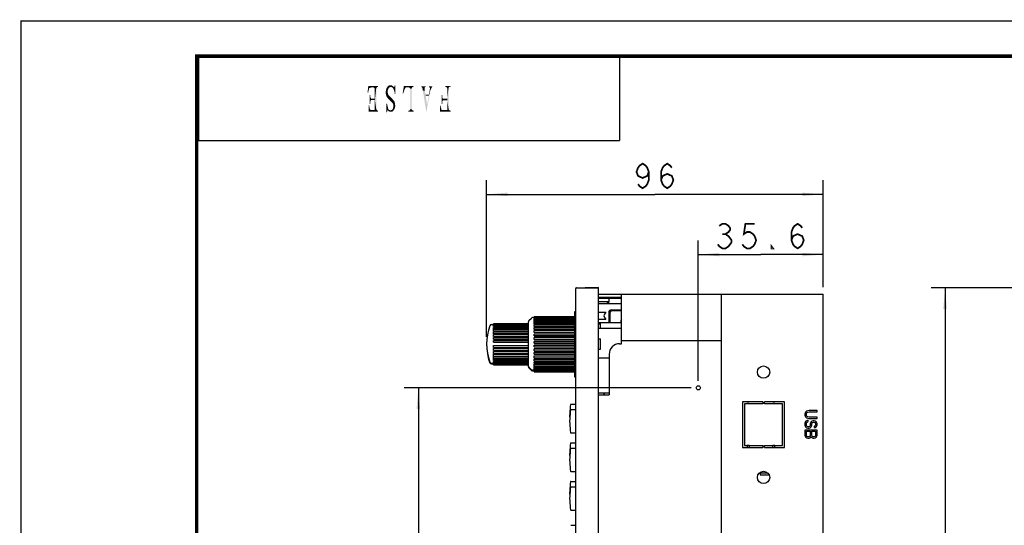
# Model space of a CAD drawing. Header units: millimetres. Extents: x 0 to 840, y 0 to 594.
# Tile 9 of 33: x 0 to 280, y 450 to 594. Entities that reach past the tile are written whole.
import ezdxf

# ---------------------------------------------------------------- set-up
doc = ezdxf.new("R2010")
doc.units = ezdxf.units.MM
doc.header["$LTSCALE"] = 46.2
doc.layers.get('0').update_dxf_attribs({"linetype": 'CONTINUOUS'})
for name, color, linetype in [('123GDU1040旋钮DXF_CONTINUOUS_LINE', 7, 'CONTINUOUS'), ('123GDU1040面板DXF_CONTINUOUS_LINE', 7, 'CONTINUOUS'), ('123GDU1040面板总_DXF_DIMENSION', 7, 'CONTINUOUS'), ('123按键修_DXF_CONTINUOUS_LINE', 7, 'CONTINUOUS'), ('EC11EBB24C03DXF_CONTINUOUS_LINE', 7, 'CONTINUOUS'), ('GDU1040-01-01_DXF_DIMENSION', 7, 'CONTINUOUS'), ('GDU1040-01-0DXF_CONTINUOUS_LINE', 7, 'CONTINUOUS'), ('GDU1040-22_DXF_FORMAT', 7, 'CONTINUOUS')]:
    doc.layers.add(name, color=color, linetype=linetype)
doc.dimstyles.new('DIMSTYLE_1', dxfattribs={"dimtxt": 7, "dimasz": 6, "dimexe": 2, "dimexo": 1, "dimgap": 0.875, "dimtad": 1, "dimdsep": 46, "dimtxsty": 'Standard', "dimblk": '_FILLED', "dimblk1": '_FILLED', "dimblk2": '_FILLED', "dimcen": 0.09, "dimadec": 0, "dimazin": 0, "dimtp": 0.2, "dimtm": 0.2, "dimtfac": 1, "dimtofl": 0, "dimtmove": 0, "dimatfit": 3, "dimldrblk": '_FILLED', "dimfxl": 1, "dimtolj": 1, "dimarcsym": 0})
doc.dimstyles.new('DIMSTYLE_2', dxfattribs={"dimtxt": 7, "dimasz": 6, "dimexe": 2, "dimexo": 1, "dimgap": 0.875, "dimtad": 1, "dimdec": 0, "dimdsep": 46, "dimtxsty": 'Standard', "dimblk": '_FILLED', "dimblk1": '_FILLED', "dimblk2": '_FILLED', "dimcen": 0.09, "dimadec": 0, "dimazin": 0, "dimtp": 0.15, "dimtm": 0.15, "dimtfac": 1, "dimtdec": 0, "dimtofl": 0, "dimtmove": 0, "dimatfit": 3, "dimldrblk": '_FILLED', "dimfxl": 1, "dimtolj": 1, "dimarcsym": 0})
doc.dimstyles.new('DIMSTYLE_3', dxfattribs={"dimtxt": 7, "dimasz": 6, "dimexe": 2, "dimexo": 1, "dimgap": 0.875, "dimtad": 1, "dimdsep": 46, "dimtxsty": 'Standard', "dimblk": '_FILLED', "dimblk1": '_FILLED', "dimblk2": '_FILLED', "dimcen": 0.09, "dimadec": 0, "dimazin": 0, "dimtp": 0.15, "dimtm": 0.15, "dimtfac": 1, "dimtofl": 0, "dimtmove": 0, "dimatfit": 3, "dimldrblk": '_FILLED', "dimfxl": 1, "dimtolj": 1, "dimarcsym": 0})

# ---------------------------------------------------------------- blocks, each defined once
blk = doc.blocks.new('_FILLED')
at = {"color": 0, "linetype": 'ByBlock'}
blk.add_solid([(0, 0), (-1, 0.083), (-1, -0.083)], dxfattribs=at)
blk = doc.blocks.new('*D2')
at = {"layer": 'GDU1040-01-01_DXF_DIMENSION', "color": 1, "linetype": 'Continuous', "transparency": 16777216}
for p, q in [((132.62, 504.06), (132.62, 548.66)), ((228.52, 518.21), (228.52, 548.66)), ((132.62, 544.66), (180.57, 544.66)), ((228.52, 544.66), (180.57, 544.66))]:
    blk.add_line(p, q, dxfattribs=at)
at = {"layer": 'GDU1040-01-01_DXF_DIMENSION', "color": 1, "linetype": 'Continuous', "transparency": 16777216, "xscale": 6, "yscale": 6, "zscale": 6, "rotation": 180}
blk.add_blockref('_FILLED', (132.62, 544.66), dxfattribs=at)
at = {"layer": 'GDU1040-01-01_DXF_DIMENSION', "color": 1, "linetype": 'Continuous', "transparency": 16777216, "xscale": 6, "yscale": 6, "zscale": 6}
blk.add_blockref('_FILLED', (228.52, 544.66), dxfattribs=at)
blk = doc.blocks.new('*D3')
at = {"layer": 'GDU1040-01-01_DXF_DIMENSION', "color": 1, "linetype": 'Continuous', "transparency": 16777216}
for p, q in [((192.92, 491.56), (192.92, 531.52)), ((228.52, 518.21), (228.52, 531.52)), ((192.92, 527.52), (210.72, 527.52)), ((228.52, 527.52), (210.72, 527.52))]:
    blk.add_line(p, q, dxfattribs=at)
at = {"layer": 'GDU1040-01-01_DXF_DIMENSION', "color": 1, "linetype": 'Continuous', "transparency": 16777216, "xscale": 6, "yscale": 6, "zscale": 6, "rotation": 180}
blk.add_blockref('_FILLED', (192.92, 527.52), dxfattribs=at)
at = {"layer": 'GDU1040-01-01_DXF_DIMENSION', "color": 1, "linetype": 'Continuous', "transparency": 16777216, "xscale": 6, "yscale": 6, "zscale": 6}
blk.add_blockref('_FILLED', (228.52, 527.52), dxfattribs=at)
blk = doc.blocks.new('*D6')
at = {"layer": '123GDU1040面板总_DXF_DIMENSION', "color": 1, "linetype": 'Continuous', "transparency": 16777216}
for p, q in [((311.75, 518.06), (259.23, 518.06)), ((263.23, 518.06), (263.23, 422.06)), ((263.23, 326.06), (263.23, 422.06)), ((311.75, 326.06), (259.23, 326.06))]:
    blk.add_line(p, q, dxfattribs=at)
at = {"layer": '123GDU1040面板总_DXF_DIMENSION', "color": 1, "linetype": 'Continuous', "transparency": 16777216, "xscale": 6, "yscale": 6, "zscale": 6}
for p, rotation in [((263.23, 518.06), 90), ((263.23, 326.06), 270)]:
    blk.add_blockref('_FILLED', p, dxfattribs=dict(at, rotation=rotation))
blk = doc.blocks.new('*D7')
at = {"layer": 'GDU1040-01-01_DXF_DIMENSION', "color": 1, "linetype": 'Continuous', "transparency": 16777216}
for p, q in [((190.92, 489.56), (109.17, 489.56)), ((113.17, 489.56), (113.17, 422.56)), ((113.17, 355.56), (113.17, 422.56)), ((190.92, 355.56), (109.17, 355.56))]:
    blk.add_line(p, q, dxfattribs=at)
at = {"layer": 'GDU1040-01-01_DXF_DIMENSION', "color": 1, "linetype": 'Continuous', "transparency": 16777216, "xscale": 6, "yscale": 6, "zscale": 6}
for p, rotation in [((113.17, 489.56), 90), ((113.17, 355.56), 270)]:
    blk.add_blockref('_FILLED', p, dxfattribs=dict(at, rotation=rotation))
blk = doc.blocks.new('*T30')
at = {"color": 1, "linetype": 'Continuous'}
for p, q in [((0, 0), (120, 0)), ((0, 0), (0, -24)), ((120, 0), (120, -24)), ((0, -24), (120, -24))]:
    blk.add_line(p, q, dxfattribs=at)

msp = doc.modelspace()

# ---------------------------------------------------------------- linework, layer by layer
at = {"color": 1, "linetype": 'Continuous'}
for points in [[(99.163, 574.815), (98.689, 573.689), (98.926, 575.526)], [(98.926, 575.526), (101.711, 575.526), (99.519, 575.052)], [(98.926, 575.526), (99.519, 575.052), (99.4, 574.993)], [(98.926, 575.526), (99.4, 574.993), (99.282, 574.933)], [(98.926, 575.526), (99.282, 574.933), (99.163, 574.815)], [(101.711, 575.526), (99.874, 575.111), (99.519, 575.052)], [(99.519, 575.052), (99.874, 575.111), (99.697, 575.052)], [(101.711, 575.526), (101.593, 575.289), (99.874, 575.111)], [(101.593, 575.289), (101.415, 575.17), (99.874, 575.111)], [(100.111, 575.111), (99.874, 575.111), (101.415, 575.17)], [(100.349, 575.111), (100.111, 575.111), (101.415, 575.17)], [(100.467, 575.111), (100.349, 575.111), (101.415, 575.17)], [(100.467, 575.111), (101.415, 575.17), (101.297, 575.052)], [(101.297, 575.052), (100.586, 574.993), (100.467, 575.111)], [(100.704, 574.874), (100.586, 574.993), (101.297, 575.052)], [(100.704, 574.874), (101.297, 575.052), (101.178, 574.874)], [(101.593, 575.289), (101.711, 575.526), (101.711, 575.289)], [(104.971, 575.111), (104.793, 574.993), (104.082, 574.815)], [(104.971, 575.111), (104.082, 574.815), (104.26, 575.111)], [(106.037, 575.407), (105.386, 575.23), (104.26, 575.111)], [(106.037, 575.407), (104.26, 575.111), (104.437, 575.407)], [(105.386, 575.23), (105.149, 575.17), (104.26, 575.111)], [(104.26, 575.111), (105.149, 575.17), (104.971, 575.111)], [(105.8, 575.526), (104.437, 575.407), (104.615, 575.585)], [(104.437, 575.407), (105.8, 575.526), (106.037, 575.407)], [(105.504, 575.704), (105.682, 575.644), (104.615, 575.585)], [(105.267, 575.704), (105.504, 575.704), (104.615, 575.585)], [(105.089, 575.704), (105.267, 575.704), (104.615, 575.585)], [(105.089, 575.704), (104.615, 575.585), (104.852, 575.704)], [(104.615, 575.585), (105.682, 575.644), (105.8, 575.526)], [(105.386, 575.23), (106.037, 575.407), (106.215, 575.23)], [(106.215, 575.23), (105.623, 575.17), (105.386, 575.23)], [(106.215, 575.23), (106.274, 575.23), (105.623, 575.17)], [(105.8, 575.052), (105.623, 575.17), (106.274, 575.23)], [(105.978, 574.874), (105.8, 575.052), (106.274, 575.23)], [(105.978, 574.874), (106.274, 575.23), (106.334, 575.289)], [(106.097, 574.637), (105.978, 574.874), (106.334, 575.289)], [(106.097, 574.637), (106.334, 575.289), (106.571, 575.704)], [(106.215, 574.341), (106.097, 574.637), (106.571, 575.704)], [(106.334, 574.044), (106.215, 574.341), (106.571, 575.704)], [(106.334, 575.289), (106.393, 575.467), (106.571, 575.704)], [(106.393, 573.689), (106.334, 574.044), (106.571, 575.704)], [(106.393, 573.274), (106.393, 573.689), (106.571, 575.704)], [(106.393, 573.274), (106.571, 575.704), (106.571, 573.274)], [(106.571, 575.704), (106.393, 575.467), (106.393, 575.704)], [(109.474, 574.993), (108.704, 573.452), (109.06, 575.526)], [(109.06, 575.526), (111.845, 575.526), (109.652, 575.111)], [(109.06, 575.526), (109.652, 575.111), (109.474, 574.993)], [(109.652, 575.111), (109.593, 575.052), (109.474, 574.993)], [(111.845, 575.526), (111.667, 575.289), (109.652, 575.111)], [(111.667, 575.289), (111.489, 575.17), (109.652, 575.111)], [(110.245, 575.111), (109.652, 575.111), (111.489, 575.17)], [(110.482, 575.111), (110.245, 575.111), (111.489, 575.17)], [(110.482, 575.111), (111.489, 575.17), (111.371, 575.052)], [(111.371, 575.052), (110.66, 574.993), (110.482, 575.111)], [(110.837, 574.874), (110.66, 574.993), (111.371, 575.052)], [(110.837, 574.874), (111.371, 575.052), (111.311, 574.874)], [(111.667, 575.289), (111.845, 575.526), (111.845, 575.289)], [(113.978, 575.23), (115.223, 575.467), (115.223, 575.23)], [(115.223, 575.467), (113.978, 575.23), (113.978, 575.467)], [(115.223, 575.23), (114.156, 575.17), (113.978, 575.23)], [(114.156, 575.17), (115.223, 575.23), (115.045, 575.17)], [(115.045, 575.17), (114.274, 575.052), (114.156, 575.17)], [(115.045, 575.17), (114.986, 575.111), (114.274, 575.052)], [(114.274, 574.993), (114.274, 575.052), (114.986, 575.111)], [(114.274, 574.993), (114.986, 575.111), (114.986, 574.993)], [(116.171, 575.23), (117.119, 575.467), (117.119, 575.23)], [(117.119, 575.467), (116.171, 575.23), (116.171, 575.467)], [(117.119, 575.23), (116.349, 575.111), (116.171, 575.23)], [(116.349, 575.111), (117.119, 575.23), (117, 575.111)], [(117, 575.111), (116.467, 574.993), (116.349, 575.111)], [(116.467, 574.993), (117, 575.111), (116.882, 574.933)], [(122.156, 575.289), (120.852, 575.289), (122.334, 575.526)], [(122.334, 575.526), (120.852, 575.289), (120.852, 575.526)], [(122.156, 575.289), (121.03, 575.23), (120.852, 575.289)], [(121.03, 575.23), (122.156, 575.289), (122.037, 575.23)], [(122.037, 575.23), (121.208, 575.17), (121.03, 575.23)], [(121.208, 575.17), (122.037, 575.23), (121.919, 575.17)], [(121.919, 575.17), (121.326, 575.052), (121.208, 575.17)], [(121.326, 575.052), (121.919, 575.17), (121.8, 575.052)], [(121.8, 575.052), (121.386, 574.874), (121.326, 575.052)], [(121.386, 571.911), (121.386, 574.874), (121.8, 575.052)], [(121.386, 571.437), (121.386, 571.911), (121.8, 575.052)], [(121.386, 571.437), (121.8, 575.052), (121.8, 569.007)], [(122.156, 575.289), (122.334, 575.526), (122.334, 575.289)], [(99.163, 574.815), (99.104, 574.578), (98.689, 573.689)], [(99.104, 574.578), (99.045, 574.341), (98.689, 573.689)], [(99.045, 574.341), (98.926, 573.985), (98.689, 573.689)], [(98.689, 573.689), (98.926, 573.985), (98.867, 573.57)], [(99.282, 574.933), (99.223, 574.874), (99.163, 574.815)], [(99.46, 572.978), (99.46, 572.622), (99.282, 570.37)], [(99.46, 572.978), (99.282, 570.37), (99.282, 572.978)], [(99.46, 572.622), (99.519, 572.326), (99.282, 570.37)], [(99.519, 572.326), (99.637, 572.089), (99.282, 570.37)], [(101.178, 574.874), (100.763, 574.696), (100.704, 574.874)], [(100.763, 571.911), (100.763, 574.696), (101.178, 574.874)], [(100.763, 571.496), (100.763, 571.911), (101.178, 574.874)], [(100.763, 571.496), (101.178, 574.874), (101.178, 569.007)], [(104.497, 574.341), (103.904, 574.104), (103.963, 574.459)], [(103.904, 574.104), (104.497, 574.341), (104.437, 574.104)], [(104.437, 574.104), (104.437, 573.748), (103.904, 573.689)], [(104.437, 574.104), (103.904, 573.689), (103.904, 574.104)], [(103.904, 573.689), (104.437, 573.748), (104.497, 573.452)], [(104.497, 573.452), (103.904, 573.274), (103.904, 573.689)], [(103.904, 573.274), (104.497, 573.452), (104.556, 573.156)], [(104.556, 573.156), (103.963, 572.919), (103.904, 573.274)], [(104.674, 574.815), (104.556, 574.578), (103.963, 574.459)], [(104.674, 574.815), (103.963, 574.459), (104.082, 574.815)], [(103.963, 574.459), (104.556, 574.578), (104.497, 574.341)], [(103.963, 572.919), (104.556, 573.156), (104.674, 572.919)], [(104.674, 572.919), (104.082, 572.622), (103.963, 572.919)], [(104.082, 574.815), (104.793, 574.993), (104.674, 574.815)], [(104.674, 572.919), (104.911, 572.681), (104.082, 572.622)], [(104.2, 572.385), (104.082, 572.622), (104.911, 572.681)], [(104.2, 572.385), (104.911, 572.681), (105.326, 572.267)], [(105.326, 572.267), (104.497, 571.97), (104.2, 572.385)], [(104.497, 571.97), (105.326, 572.267), (105.682, 571.911)], [(109.474, 574.993), (109.178, 574.4), (108.704, 573.452)], [(109.178, 574.4), (109.119, 574.163), (108.704, 573.452)], [(109.119, 574.163), (109, 573.807), (108.704, 573.452)], [(108.704, 573.452), (109, 573.807), (108.882, 573.452)], [(109.474, 574.993), (109.297, 574.637), (109.178, 574.4)], [(109.474, 574.993), (109.415, 574.815), (109.297, 574.637)], [(111.311, 574.874), (110.897, 574.637), (110.837, 574.874)], [(110.897, 568.948), (110.897, 574.637), (111.311, 574.874)], [(110.897, 568.948), (111.311, 574.874), (111.311, 568.889)], [(114.986, 574.993), (114.334, 574.815), (114.274, 574.993)], [(114.334, 574.815), (114.986, 574.993), (114.986, 574.815)], [(114.986, 574.815), (114.393, 574.578), (114.334, 574.815)], [(114.393, 574.578), (114.986, 574.815), (114.986, 574.519)], [(114.986, 574.519), (114.452, 574.222), (114.393, 574.578)], [(114.452, 574.222), (114.986, 574.519), (115.045, 574.163)], [(115.045, 574.163), (115.46, 568), (114.452, 574.222)], [(115.045, 574.163), (115.104, 573.926), (115.104, 573.689)], [(115.045, 574.163), (115.104, 573.689), (115.46, 568)], [(115.104, 573.689), (115.163, 573.393), (115.46, 568)], [(115.163, 573.393), (115.223, 573.096), (115.46, 568)], [(115.223, 573.096), (116.171, 573.096), (115.282, 572.741)], [(115.223, 573.096), (115.282, 572.741), (115.46, 568)], [(116.171, 572.741), (115.282, 572.741), (116.171, 573.096)], [(115.282, 572.741), (115.637, 570.074), (115.46, 568)], [(115.637, 570.074), (116.586, 574.222), (115.46, 568)], [(115.637, 570.074), (116.171, 572.741), (116.586, 574.222)], [(116.586, 574.222), (116.171, 573.096), (116.467, 574.637)], [(116.171, 572.741), (116.171, 573.096), (116.586, 574.222)], [(116.882, 574.933), (116.467, 574.815), (116.467, 574.993)], [(116.467, 574.637), (116.467, 574.815), (116.882, 574.933)], [(116.467, 574.637), (116.882, 574.933), (116.763, 574.637)], [(116.467, 574.637), (116.763, 574.637), (116.586, 574.222)], [(119.963, 572.978), (119.963, 572.563), (119.786, 570.43)], [(119.963, 572.978), (119.786, 570.43), (119.786, 572.978)], [(119.963, 572.563), (120.023, 572.267), (119.786, 570.43)], [(120.023, 572.267), (120.082, 572.03), (119.786, 570.43)], [(99.163, 570.015), (99.045, 568.237), (98.986, 570.015)], [(99.163, 570.015), (99.223, 569.778), (99.045, 568.237)], [(99.223, 569.778), (99.223, 569.541), (99.045, 568.237)], [(99.223, 569.541), (99.282, 569.304), (99.045, 568.237)], [(99.637, 572.089), (99.697, 571.911), (99.282, 570.37)], [(99.697, 571.911), (99.578, 571.319), (99.282, 570.37)], [(99.578, 571.319), (99.519, 571.081), (99.282, 570.37)], [(99.519, 571.081), (99.46, 570.785), (99.282, 570.37)], [(99.282, 570.37), (99.46, 570.785), (99.46, 570.37)], [(99.697, 571.911), (99.697, 571.496), (99.578, 571.319)], [(100.586, 571.911), (100.763, 571.911), (99.697, 571.496)], [(100.349, 571.911), (100.586, 571.911), (99.697, 571.496)], [(100.052, 571.911), (100.349, 571.911), (99.697, 571.496)], [(99.697, 571.911), (100.052, 571.911), (99.697, 571.496)], [(99.874, 571.496), (99.697, 571.496), (100.763, 571.911)], [(100.171, 571.496), (99.874, 571.496), (100.763, 571.911)], [(100.408, 571.496), (100.171, 571.496), (100.763, 571.911)], [(100.763, 571.496), (100.408, 571.496), (100.763, 571.911)], [(101.178, 569.007), (100.763, 568.652), (100.763, 571.496)], [(104.26, 570.489), (104.319, 570.193), (104.082, 568.059)], [(104.26, 570.489), (104.082, 568.059), (104.082, 570.489)], [(104.319, 570.193), (104.378, 569.956), (104.082, 568.059)], [(104.378, 569.956), (104.437, 569.719), (104.082, 568.059)], [(104.437, 569.719), (104.497, 569.481), (104.082, 568.059)], [(104.497, 569.481), (104.497, 569.304), (104.082, 568.059)], [(105.682, 571.911), (104.793, 571.674), (104.497, 571.97)], [(104.911, 571.556), (104.793, 571.674), (105.682, 571.911)], [(105.089, 571.378), (104.911, 571.556), (105.682, 571.911)], [(105.089, 571.378), (105.682, 571.911), (106.274, 571.259)], [(106.274, 571.259), (105.326, 571.2), (105.089, 571.378)], [(105.326, 571.2), (106.274, 571.259), (106.393, 571.022)], [(106.393, 571.022), (105.563, 570.963), (105.326, 571.2)], [(105.563, 570.963), (106.393, 571.022), (106.452, 570.785)], [(106.452, 570.785), (105.8, 570.726), (105.563, 570.963)], [(105.919, 570.43), (105.8, 570.726), (106.452, 570.785)], [(105.919, 570.43), (106.452, 570.785), (106.511, 570.43)], [(106.511, 570.43), (106.037, 570.193), (105.919, 570.43)], [(105.978, 569.363), (106.037, 569.6), (106.571, 569.659)], [(105.978, 569.363), (106.571, 569.659), (106.511, 569.304)], [(106.037, 570.193), (106.511, 570.43), (106.571, 570.074)], [(106.571, 570.074), (106.037, 569.896), (106.037, 570.193)], [(106.037, 569.896), (106.571, 570.074), (106.571, 569.659)], [(106.571, 569.659), (106.037, 569.6), (106.037, 569.896)], [(119.489, 569.956), (119.549, 569.541), (119.311, 568.237)], [(119.489, 569.956), (119.311, 568.237), (119.311, 569.956)], [(119.549, 569.541), (119.667, 569.185), (119.311, 568.237)], [(120.082, 572.03), (120.141, 571.911), (119.786, 570.43)], [(120.141, 571.911), (120.023, 571.141), (119.786, 570.43)], [(120.023, 571.141), (119.963, 570.785), (119.786, 570.43)], [(119.786, 570.43), (119.963, 570.785), (119.963, 570.43)], [(120.141, 571.911), (120.082, 571.319), (120.023, 571.141)], [(120.141, 571.911), (120.2, 571.437), (120.082, 571.319)], [(120.141, 571.911), (121.386, 571.911), (120.2, 571.437)], [(121.386, 571.437), (120.2, 571.437), (121.386, 571.911)], [(121.8, 569.007), (121.386, 568.652), (121.386, 571.437)], [(99.282, 569.304), (99.341, 569.126), (99.045, 568.237)], [(99.341, 569.126), (99.4, 568.948), (99.045, 568.237)], [(99.4, 568.948), (99.46, 568.83), (99.045, 568.237)], [(99.46, 568.83), (99.519, 568.77), (99.045, 568.237)], [(99.519, 568.77), (99.578, 568.652), (99.045, 568.237)], [(100.763, 568.652), (101.415, 568.593), (99.045, 568.237)], [(99.578, 568.652), (100.763, 568.652), (99.045, 568.237)], [(101.415, 568.593), (101.534, 568.533), (99.045, 568.237)], [(101.534, 568.533), (101.711, 568.474), (99.045, 568.237)], [(99.045, 568.237), (101.711, 568.474), (101.711, 568.237)], [(101.178, 569.007), (101.297, 568.77), (100.763, 568.652)], [(100.763, 568.652), (101.297, 568.77), (101.415, 568.593)], [(104.497, 569.304), (104.556, 569.126), (104.082, 568.059)], [(104.556, 569.126), (104.319, 568.533), (104.082, 568.059)], [(104.319, 568.533), (104.319, 568.356), (104.082, 568.059)], [(104.082, 568.059), (104.319, 568.356), (104.26, 568.059)], [(104.556, 569.126), (104.615, 569.007), (104.319, 568.533)], [(104.615, 569.007), (104.615, 568.948), (104.319, 568.533)], [(104.615, 568.948), (104.378, 568.593), (104.319, 568.533)], [(104.615, 568.948), (104.734, 568.83), (104.378, 568.593)], [(104.734, 568.83), (104.852, 568.711), (104.378, 568.593)], [(104.852, 568.711), (105.03, 568.652), (104.378, 568.593)], [(104.497, 568.593), (104.378, 568.593), (105.03, 568.652)], [(104.497, 568.593), (105.03, 568.652), (105.208, 568.593)], [(105.208, 568.593), (104.615, 568.415), (104.497, 568.593)], [(105.208, 568.593), (106.037, 568.474), (104.615, 568.415)], [(104.793, 568.296), (104.615, 568.415), (106.037, 568.474)], [(104.793, 568.296), (106.037, 568.474), (105.86, 568.296)], [(105.86, 568.296), (104.911, 568.237), (104.793, 568.296)], [(104.911, 568.237), (105.86, 568.296), (105.682, 568.237)], [(105.682, 568.237), (105.089, 568.178), (104.911, 568.237)], [(105.267, 568.178), (105.089, 568.178), (105.682, 568.237)], [(105.208, 568.593), (105.386, 568.652), (106.215, 568.711)], [(105.208, 568.593), (106.215, 568.711), (106.037, 568.474)], [(105.267, 568.178), (105.682, 568.237), (105.445, 568.178)], [(106.215, 568.711), (105.386, 568.652), (105.563, 568.711)], [(106.215, 568.711), (105.563, 568.711), (105.741, 568.77)], [(105.741, 568.77), (105.86, 568.948), (106.393, 569.007)], [(105.741, 568.77), (106.393, 569.007), (106.215, 568.711)], [(106.393, 569.007), (105.86, 568.948), (105.919, 569.126)], [(106.511, 569.304), (105.919, 569.126), (105.978, 569.363)], [(105.919, 569.126), (106.511, 569.304), (106.393, 569.007)], [(110.363, 568.474), (111.667, 568.533), (111.845, 568.474)], [(111.667, 568.533), (110.363, 568.474), (110.541, 568.533)], [(110.363, 568.237), (111.845, 568.474), (111.845, 568.237)], [(111.845, 568.474), (110.363, 568.237), (110.363, 568.474)], [(110.541, 568.533), (111.489, 568.593), (111.667, 568.533)], [(111.489, 568.593), (110.541, 568.533), (110.719, 568.593)], [(111.371, 568.711), (110.719, 568.593), (110.837, 568.77)], [(110.719, 568.593), (111.371, 568.711), (111.489, 568.593)], [(111.311, 568.889), (110.837, 568.77), (110.897, 568.948)], [(110.837, 568.77), (111.311, 568.889), (111.371, 568.711)], [(119.667, 569.185), (119.726, 568.889), (119.311, 568.237)], [(119.726, 568.889), (119.845, 568.652), (119.311, 568.237)], [(121.978, 568.652), (122.156, 568.533), (119.311, 568.237)], [(121.386, 568.652), (121.978, 568.652), (119.311, 568.237)], [(119.845, 568.652), (121.386, 568.652), (119.311, 568.237)], [(122.156, 568.533), (122.334, 568.474), (119.311, 568.237)], [(119.311, 568.237), (122.334, 568.474), (122.334, 568.237)], [(121.8, 569.007), (121.86, 568.77), (121.386, 568.652)], [(121.386, 568.652), (121.86, 568.77), (121.978, 568.652)]]:
    msp.add_solid(points, dxfattribs=at)
at = {"layer": '123GDU1040旋钮DXF_CONTINUOUS_LINE', "color": 7, "linetype": 'Continuous'}
for p, q in [((134.624, 507.044), (134.624, 507.811)), ((144.524, 507.811), (134.624, 507.811)), ((134.624, 507.771), (144.524, 507.771)), ((144.524, 495.772), (144.524, 508.357)), ((144.671, 508.711), (145.378, 509.418)), ((146.124, 509.564), (145.731, 509.564)), ((146.124, 508.893), (146.124, 509.814)), ((146.124, 509.814), (157.624, 509.814)), ((157.624, 509.789), (146.124, 509.789)), ((146.124, 509.732), (157.624, 509.732)), ((157.624, 509.626), (146.124, 509.626)), ((146.124, 509.5), (157.624, 509.5)), ((157.624, 509.315), (146.124, 509.315)), ((146.124, 509.124), (157.624, 509.124)), ((157.624, 508.893), (146.124, 508.893)), ((146.124, 508.395), (146.124, 508.864)), ((157.624, 508.864), (146.124, 508.864)), ((146.124, 508.61), (157.624, 508.61)), ((157.624, 508.395), (146.124, 508.395)), ((146.124, 507.773), (146.124, 508.28)), ((157.624, 508.28), (146.124, 508.28)), ((146.124, 507.969), (157.624, 507.969)), ((157.624, 507.773), (146.124, 507.773)), ((133.975, 507.564), (134.624, 507.564)), ((144.524, 507.708), (134.624, 507.708)), ((134.624, 507.591), (144.524, 507.591)), ((144.524, 507.467), (134.624, 507.467)), ((134.624, 507.275), (144.524, 507.275)), ((144.524, 507.044), (134.624, 507.044)), ((134.624, 506.27), (134.624, 506.773)), ((144.524, 506.773), (134.624, 506.773)), ((134.624, 506.468), (144.524, 506.468)), ((144.524, 506.27), (134.624, 506.27)), ((134.624, 505.664), (134.624, 506.199)), ((144.524, 506.199), (134.624, 506.199)), ((134.624, 505.836), (144.524, 505.836)), ((144.524, 505.664), (134.624, 505.664)), ((134.624, 504.969), (134.624, 505.522)), ((144.524, 505.522), (134.624, 505.522)), ((134.624, 505.11), (144.524, 505.11)), ((144.524, 504.969), (134.624, 504.969)), ((146.124, 507.041), (146.124, 507.576)), ((157.624, 507.576), (146.124, 507.576)), ((146.124, 507.213), (157.624, 507.213)), ((157.624, 507.041), (146.124, 507.041)), ((146.124, 506.211), (146.124, 506.764)), ((157.624, 506.764), (146.124, 506.764)), ((146.124, 506.356), (157.624, 506.356)), ((157.624, 506.211), (146.124, 506.211)), ((146.124, 505.301), (146.124, 505.86)), ((157.624, 505.86), (146.124, 505.86)), ((146.124, 505.417), (157.624, 505.417)), ((157.624, 505.301), (146.124, 505.301)), ((134.624, 504.202), (134.624, 504.761)), ((144.524, 504.761), (134.624, 504.761)), ((134.624, 504.31), (144.524, 504.31)), ((144.524, 504.202), (134.624, 504.202)), ((134.624, 503.383), (134.624, 503.934)), ((144.524, 503.934), (134.624, 503.934)), ((134.624, 503.454), (144.524, 503.454)), ((144.524, 503.383), (134.624, 503.383)), ((134.624, 502.532), (134.624, 503.06)), ((144.524, 503.06), (134.624, 503.06)), ((134.624, 502.564), (144.524, 502.564)), ((144.524, 502.532), (134.624, 502.532)), ((146.124, 504.328), (146.124, 504.883)), ((157.624, 504.883), (146.124, 504.883)), ((146.124, 504.412), (157.624, 504.412)), ((157.624, 504.328), (146.124, 504.328)), ((146.124, 503.311), (146.124, 503.851)), ((157.624, 503.851), (146.124, 503.851)), ((146.124, 503.361), (157.624, 503.361)), ((157.624, 503.311), (146.124, 503.311)), ((146.124, 502.27), (146.124, 502.784)), ((157.624, 502.784), (146.124, 502.784)), ((146.124, 502.285), (157.624, 502.285)), ((157.624, 502.27), (146.124, 502.27)), ((134.624, 501.065), (134.624, 501.593)), ((134.624, 501.593), (144.524, 501.593)), ((144.524, 501.56), (134.624, 501.56)), ((134.624, 501.065), (144.524, 501.065)), ((134.624, 500.191), (134.624, 500.742)), ((134.624, 500.742), (144.524, 500.742)), ((144.524, 500.67), (134.624, 500.67)), ((134.624, 500.191), (144.524, 500.191)), ((134.624, 499.364), (134.624, 499.923)), ((134.624, 499.923), (144.524, 499.923)), ((144.524, 499.815), (134.624, 499.815)), ((134.624, 499.364), (144.524, 499.364)), ((146.124, 501.204), (146.124, 501.723)), ((146.124, 501.723), (157.624, 501.723)), ((157.624, 501.703), (146.124, 501.703)), ((146.124, 501.204), (157.624, 501.204)), ((146.124, 500.141), (146.124, 500.683)), ((146.124, 500.683), (157.624, 500.683)), ((157.624, 500.629), (146.124, 500.629)), ((146.124, 500.141), (157.624, 500.141)), ((146.124, 499.115), (146.124, 499.671)), ((146.124, 499.671), (157.624, 499.671)), ((157.624, 499.583), (146.124, 499.583)), ((133.975, 496.564), (134.624, 496.564)), ((134.624, 498.603), (134.624, 499.157)), ((134.624, 499.157), (144.524, 499.157)), ((144.524, 499.015), (134.624, 499.015)), ((134.624, 498.603), (144.524, 498.603)), ((134.624, 497.927), (134.624, 498.462)), ((134.624, 498.462), (144.524, 498.462)), ((144.524, 498.29), (134.624, 498.29)), ((134.624, 497.927), (144.524, 497.927)), ((134.624, 497.354), (134.624, 497.856)), ((134.624, 497.856), (144.524, 497.856)), ((144.524, 497.658), (134.624, 497.658)), ((134.624, 497.354), (144.524, 497.354)), ((134.624, 496.318), (134.624, 497.083)), ((134.624, 497.083), (144.524, 497.083)), ((144.524, 496.852), (134.624, 496.852)), ((134.624, 496.661), (144.524, 496.661)), ((144.524, 496.536), (134.624, 496.536)), ((146.124, 499.115), (157.624, 499.115)), ((146.124, 498.146), (146.124, 498.705)), ((146.124, 498.705), (157.624, 498.705)), ((157.624, 498.585), (146.124, 498.585)), ((146.124, 498.146), (157.624, 498.146)), ((146.124, 497.254), (146.124, 497.804)), ((146.124, 497.804), (157.624, 497.804)), ((157.624, 497.655), (146.124, 497.655)), ((146.124, 497.254), (157.624, 497.254)), ((146.124, 496.455), (146.124, 496.987)), ((146.124, 496.987), (157.624, 496.987)), ((157.624, 496.811), (146.124, 496.811)), ((133.975, 496.364), (134.624, 496.364)), ((134.624, 496.42), (144.524, 496.42)), ((144.524, 496.357), (134.624, 496.357)), ((134.624, 496.118), (134.624, 496.318)), ((134.624, 496.318), (144.524, 496.318)), ((134.624, 496.22), (144.524, 496.22)), ((144.524, 496.157), (134.624, 496.157)), ((134.624, 496.118), (144.524, 496.118)), ((144.524, 495.572), (144.524, 495.772)), ((144.671, 495.418), (145.378, 494.711)), ((144.671, 495.218), (145.378, 494.511)), ((146.124, 494.564), (145.731, 494.564)), ((146.124, 494.364), (145.731, 494.364)), ((146.124, 496.455), (157.624, 496.455)), ((146.124, 495.765), (146.124, 496.268)), ((146.124, 496.268), (157.624, 496.268)), ((157.624, 496.069), (146.124, 496.069)), ((146.124, 495.765), (157.624, 495.765)), ((146.124, 495.198), (146.124, 495.662)), ((146.124, 495.662), (157.624, 495.662)), ((157.624, 495.444), (146.124, 495.444)), ((146.124, 495.198), (157.624, 495.198)), ((146.124, 494.315), (146.124, 495.181)), ((146.124, 495.181), (157.624, 495.181)), ((157.624, 494.948), (146.124, 494.948)), ((146.124, 494.765), (157.624, 494.765)), ((157.624, 494.59), (146.124, 494.59)), ((146.124, 494.474), (157.624, 494.474)), ((157.624, 494.378), (146.124, 494.378)), ((146.124, 494.33), (157.624, 494.33)), ((146.124, 494.115), (146.124, 494.315)), ((157.624, 494.315), (146.124, 494.315)), ((146.124, 494.274), (157.624, 494.274)), ((157.624, 494.178), (146.124, 494.178)), ((146.124, 494.13), (157.624, 494.13)), ((157.624, 494.115), (146.124, 494.115))]:
    msp.add_line(p, q, dxfattribs=at)
for centre, radius, start, end in [((145.024, 508.357), 0.5, 135, 180), ((145.731, 509.064), 0.5, 90, 135), ((148.249, 502.064), 15.625, 160.696, 199.304), ((133.975, 507.064), 0.5, 90, 160.69611), ((148.232, 501.864), 15.608, 179.63197, 179.99998), ((148.249, 501.864), 15.625, 179.99997, 198.61003), ((148.257, 501.867), 15.633, 198.60966, 199.30332), ((133.975, 497.064), 0.5, 199.30389, 270), ((133.975, 496.864), 0.5, 199.30389, 270), ((145.024, 495.772), 0.5, 180, 225), ((145.024, 495.572), 0.5, 180, 225), ((145.731, 495.064), 0.5, 225, 270), ((145.731, 494.864), 0.5, 225, 270)]:
    msp.add_arc(centre, radius, start, end, dxfattribs=at)
at = {"layer": '123GDU1040面板DXF_CONTINUOUS_LINE', "color": 7, "linetype": 'Continuous'}
for p, q in [((158.024, 326.264), (158.024, 517.864)), ((158.224, 518.064), (160.732, 518.064)), ((164.524, 518.131), (160.724, 518.064)), ((160.777, 518.064), (161.055, 518.063)), ((161.055, 518.063), (161.083, 518.063)), ((161.083, 518.063), (161.575, 518.062)), ((161.575, 518.062), (163.677, 518.056)), ((163.677, 518.056), (164.524, 518.054)), ((164.524, 325.998), (164.524, 518.131)), ((164.524, 515.064), (171.024, 515.064)), ((167.524, 514.064), (164.524, 514.064)), ((164.524, 513.564), (171.024, 513.564)), ((166.774, 513.564), (167.524, 514.064)), ((167.524, 514.064), (167.524, 515.064)), ((157.624, 510.979), (157.624, 493.15)), ((164.524, 511.064), (166.608, 511.064)), ((166.608, 509.064), (164.524, 509.064)), ((164.524, 498.064), (167.524, 498.064)), ((157.624, 493.084), (157.624, 492.884)), ((167.524, 488.064), (164.524, 488.064))]:
    msp.add_line(p, q, dxfattribs=at)
for centre, radius, start, end in [((158.224, 517.864), 0.2, 90, 180), ((160.704, 503.672), 14.392, 89.71027, 89.88895), ((157.874, 511.044), 0.25, 90, 180), ((157.874, 511.544), 0.25, 270, 285.00149), ((157.874, 493.084), 0.25, 180.00767, 270), ((157.874, 492.884), 0.25, 180, 270), ((157.874, 492.584), 0.25, 74.99852, 90), ((157.874, 492.384), 0.25, 74.42373, 90)]:
    msp.add_arc(centre, radius, start, end, dxfattribs=at)
for centre, start_param, end_param in [((180.024, 510.064), 2.851841, 3.4313444), ((180.024, 488.064), -3.1415927, -2.998208)]:
    msp.add_ellipse(centre, major_axis=(14, 0), ratio=0.25, start_param=start_param, end_param=end_param, dxfattribs=at)
at = {"layer": '123按键修_DXF_CONTINUOUS_LINE', "color": 7, "linetype": 'Continuous'}
for p, q in [((156.658, 484.914), (158.024, 484.914)), ((156.658, 483.414), (158.024, 483.414)), ((156.658, 476.714), (158.024, 476.714)), ((156.658, 473.914), (158.024, 473.914)), ((156.658, 472.414), (158.024, 472.414)), ((156.658, 465.714), (158.024, 465.714)), ((156.658, 462.914), (158.024, 462.914)), ((156.658, 461.414), (158.024, 461.414)), ((156.658, 454.714), (158.024, 454.714)), ((156.658, 450.414), (158.024, 450.414))]:
    msp.add_line(p, q, dxfattribs=at)
for points in [[(156.56, 484.832), (156.46, 484.201), (156.379, 483.544), (156.321, 482.884), (156.286, 482.222), (156.274, 481.561), (156.286, 480.899), (156.291, 480.811)], [(156.56, 483.332), (156.46, 482.701), (156.379, 482.044), (156.321, 481.384), (156.286, 480.722), (156.274, 480.061), (156.286, 479.399), (156.321, 478.739), (156.379, 478.081), (156.46, 477.426), (156.56, 476.797)], [(156.658, 484.914), (156.655, 484.914), (156.643, 484.913), (156.63, 484.91), (156.618, 484.906), (156.606, 484.9), (156.595, 484.892), (156.585, 484.882), (156.576, 484.871), (156.568, 484.858), (156.563, 484.844), (156.56, 484.832)], [(156.658, 483.414), (156.655, 483.414), (156.643, 483.413), (156.63, 483.41), (156.618, 483.406), (156.606, 483.4), (156.595, 483.392), (156.585, 483.382), (156.576, 483.371), (156.568, 483.358), (156.563, 483.344), (156.56, 483.332)], [(156.56, 476.797), (156.563, 476.785), (156.568, 476.771), (156.576, 476.758), (156.585, 476.747), (156.595, 476.737), (156.606, 476.729), (156.618, 476.723), (156.63, 476.719), (156.643, 476.716), (156.655, 476.715), (156.658, 476.714)], [(156.56, 473.832), (156.46, 473.201), (156.379, 472.544), (156.321, 471.884), (156.286, 471.222), (156.274, 470.561), (156.286, 469.899), (156.291, 469.811)], [(156.56, 472.332), (156.46, 471.701), (156.379, 471.044), (156.321, 470.384), (156.286, 469.722), (156.274, 469.061), (156.286, 468.399), (156.321, 467.739), (156.379, 467.081), (156.46, 466.426), (156.56, 465.797)], [(156.658, 473.914), (156.655, 473.914), (156.643, 473.913), (156.63, 473.91), (156.618, 473.906), (156.606, 473.9), (156.595, 473.892), (156.585, 473.882), (156.576, 473.871), (156.568, 473.858), (156.563, 473.844), (156.56, 473.832)], [(156.658, 472.414), (156.655, 472.414), (156.643, 472.413), (156.63, 472.41), (156.618, 472.406), (156.606, 472.4), (156.595, 472.392), (156.585, 472.382), (156.576, 472.371), (156.568, 472.358), (156.563, 472.344), (156.56, 472.332)], [(156.56, 465.797), (156.563, 465.785), (156.568, 465.771), (156.576, 465.758), (156.585, 465.747), (156.595, 465.737), (156.606, 465.729), (156.618, 465.723), (156.63, 465.719), (156.643, 465.716), (156.655, 465.715), (156.658, 465.714)], [(156.658, 462.914), (156.655, 462.914), (156.643, 462.913), (156.63, 462.91), (156.618, 462.906), (156.606, 462.9), (156.595, 462.892), (156.585, 462.882), (156.576, 462.871), (156.568, 462.858), (156.563, 462.844), (156.56, 462.832)], [(156.56, 462.832), (156.46, 462.201), (156.379, 461.544), (156.321, 460.884), (156.286, 460.222), (156.274, 459.561), (156.286, 458.899), (156.291, 458.811)], [(156.56, 461.332), (156.46, 460.701), (156.379, 460.044), (156.321, 459.384), (156.286, 458.722), (156.274, 458.061), (156.286, 457.399), (156.321, 456.739), (156.379, 456.081), (156.46, 455.426), (156.56, 454.797)], [(156.658, 461.414), (156.655, 461.414), (156.643, 461.413), (156.63, 461.41), (156.618, 461.406), (156.606, 461.4), (156.595, 461.392), (156.585, 461.382), (156.576, 461.371), (156.568, 461.358), (156.563, 461.344), (156.56, 461.332)], [(156.56, 454.797), (156.563, 454.785), (156.568, 454.771), (156.576, 454.758), (156.585, 454.747), (156.595, 454.737), (156.606, 454.729), (156.618, 454.723), (156.63, 454.719), (156.643, 454.716), (156.655, 454.715), (156.658, 454.714)]]:
    msp.add_lwpolyline(points, dxfattribs=at)
at = {"layer": 'EC11EBB24C03DXF_CONTINUOUS_LINE', "color": 7, "linetype": 'Continuous'}
for p, q in [((167.424, 510.989), (167.424, 508.064)), ((167.574, 508.064), (167.574, 510.989)), ((167.574, 510.764), (167.724, 510.764)), ((167.724, 510.989), (167.724, 508.064)), ((168.224, 511.789), (171.024, 511.789)), ((171.024, 511.639), (168.224, 511.639)), ((171.024, 511.489), (168.224, 511.489)), ((171.024, 508.064), (164.524, 508.064)), ((164.524, 507.782), (165.024, 507.782)), ((165.024, 506.564), (165.024, 508.064)), ((167.724, 509.764), (167.574, 509.764)), ((167.724, 509.264), (167.574, 509.264)), ((170.824, 508.489), (170.824, 508.064)), ((170.974, 508.489), (170.974, 508.064)), ((164.524, 506.539), (171.024, 506.539)), ((165.024, 506.564), (171.024, 506.564)), ((165.024, 506.563), (165.024, 506.539)), ((166.324, 506.564), (166.324, 506.539)), ((164.524, 503.514), (165.094, 503.514)), ((165.094, 500.614), (165.094, 503.514)), ((164.524, 500.614), (165.094, 500.614))]:
    msp.add_line(p, q, dxfattribs=at)
for centre, radius, start, end in [((168.224, 510.989), 0.8, 90, 180), ((168.224, 510.989), 0.65, 90, 180), ((168.224, 510.989), 0.5, 90, 180), ((167.724, 509.024), 0.3, 180, 240), ((171.624, 508.489), 0.8, 138.72999, 180)]:
    msp.add_arc(centre, radius, start, end, dxfattribs=at)
at = {"layer": 'GDU1040-01-01_DXF_DIMENSION', "color": 1, "linetype": 'Continuous', "const_width": 0.5}
for points in [[(178.824, 551.073), (178.387, 549.906), (177.074, 549.323), (175.762, 549.906), (175.324, 551.073), (175.762, 552.24), (176.199, 552.823), (177.074, 553.406), (177.949, 552.823), (178.387, 552.24), (178.824, 551.073), (178.824, 548.74), (178.387, 547.573), (177.949, 546.99), (177.074, 546.406), (176.199, 546.99), (175.762, 547.573)], [(182.324, 548.74), (182.762, 549.906), (184.074, 550.49), (185.387, 549.906), (185.824, 548.74), (185.387, 547.573), (184.949, 546.99), (184.074, 546.406), (183.199, 546.99), (182.762, 547.573), (182.324, 548.74), (182.324, 551.073), (182.762, 552.24), (183.199, 552.823), (184.074, 553.406), (184.949, 552.823), (185.387, 552.24)], [(198.912, 535.683), (199.787, 536.266), (200.662, 536.266), (201.537, 535.683), (201.974, 535.1), (201.974, 534.517), (201.537, 533.933), (200.662, 533.35), (201.537, 532.766), (201.974, 532.183), (202.412, 531.6), (202.412, 531.016)], [(208.974, 536.266), (206.349, 536.266), (205.912, 533.35), (206.787, 533.933), (207.662, 533.933), (208.537, 533.35), (208.974, 532.766), (209.412, 531.6), (208.974, 530.433), (208.537, 529.85), (207.662, 529.267), (206.787, 529.267), (205.912, 529.85), (205.474, 530.433)], [(219.474, 531.6), (219.912, 532.766), (221.224, 533.35), (222.537, 532.766), (222.974, 531.6), (222.537, 530.433), (222.099, 529.85), (221.224, 529.267), (220.349, 529.85), (219.912, 530.433), (219.474, 531.6), (219.474, 533.933), (219.912, 535.1), (220.349, 535.683), (221.224, 536.266), (222.099, 535.683), (222.537, 535.1)], [(199.787, 533.35), (200.662, 533.35)], [(202.412, 531.016), (201.537, 529.85), (200.662, 529.267), (199.787, 529.267), (198.912, 529.85), (198.474, 530.433)], [(214.224, 529.267), (213.787, 529.267), (213.787, 529.85), (214.224, 529.267)]]:
    msp.add_lwpolyline(points, dxfattribs=at)
at = {"layer": 'GDU1040-01-0DXF_CONTINUOUS_LINE', "color": 7, "linetype": 'Continuous'}
for p, q in [((164.524, 516.214), (228.524, 516.214)), ((171.024, 502.114), (171.024, 516.214)), ((199.524, 327.914), (199.524, 516.214)), ((228.524, 327.914), (228.524, 516.214)), ((164.524, 515.414), (171.024, 515.414)), ((170.524, 502.114), (171.024, 502.114)), ((199.524, 502.914), (171.024, 502.914)), ((167.524, 499.114), (167.524, 487.564)), ((164.524, 487.564), (167.524, 487.564)), ((205.524, 485.564), (205.524, 472.564)), ((211.274, 485.564), (205.524, 485.564)), ((211.274, 485.564), (211.274, 484.964)), ((211.774, 484.964), (211.774, 485.564)), ((217.524, 485.564), (211.774, 485.564)), ((217.524, 472.564), (217.524, 485.564)), ((206.124, 484.964), (206.124, 473.164)), ((211.274, 484.964), (206.124, 484.964)), ((207.384, 485.114), (206.782, 485.114)), ((216.924, 484.964), (211.774, 484.964)), ((214.766, 485.114), (214.165, 485.114)), ((216.924, 473.164), (216.924, 484.964)), ((223.498, 482.631), (223.349, 482.383)), ((223.796, 482.879), (223.498, 482.631)), ((224.093, 483.002), (223.796, 482.879)), ((223.796, 482.321), (223.945, 482.507)), ((223.945, 482.507), (224.168, 482.631)), ((224.466, 483.064), (224.093, 483.002)), ((224.168, 482.631), (224.466, 482.693)), ((226.774, 483.064), (224.466, 483.064)), ((224.466, 482.693), (226.774, 482.693)), ((226.774, 482.693), (226.774, 483.064)), ((223.349, 482.383), (223.274, 482.073)), ((223.274, 482.073), (223.274, 481.825)), ((223.274, 481.825), (223.349, 481.515)), ((223.349, 479.78), (223.274, 479.47)), ((223.349, 481.515), (223.498, 481.267)), ((223.572, 480.089), (223.349, 479.78)), ((223.498, 481.267), (223.796, 481.019)), ((223.945, 480.275), (223.572, 480.089)), ((223.721, 482.073), (223.796, 482.321)), ((223.721, 481.825), (223.721, 482.073)), ((223.796, 481.577), (223.721, 481.825)), ((223.721, 479.47), (223.796, 479.718)), ((223.945, 481.391), (223.796, 481.577)), ((223.796, 481.019), (224.093, 480.895)), ((223.796, 479.718), (224.019, 479.904)), ((224.168, 481.267), (223.945, 481.391)), ((224.242, 480.337), (223.945, 480.275)), ((224.019, 479.904), (224.242, 479.966)), ((224.093, 480.895), (224.466, 480.833)), ((224.466, 481.205), (224.168, 481.267)), ((224.242, 479.966), (224.242, 480.337)), ((226.774, 481.205), (224.466, 481.205)), ((224.466, 480.833), (226.774, 480.833)), ((225.062, 479.842), (224.913, 479.594)), ((225.359, 480.089), (225.062, 479.842)), ((225.657, 480.151), (225.359, 480.089)), ((225.359, 479.532), (225.508, 479.718)), ((225.508, 479.718), (225.732, 479.78)), ((225.955, 480.151), (225.657, 480.151)), ((225.732, 479.78), (225.881, 479.78)), ((225.881, 479.78), (226.104, 479.718)), ((226.253, 480.089), (225.955, 480.151)), ((226.104, 479.718), (226.253, 479.532)), ((226.551, 479.842), (226.253, 480.089)), ((226.7, 479.594), (226.551, 479.842)), ((226.774, 480.833), (226.774, 481.205)), ((223.274, 479.47), (223.274, 478.974)), ((223.274, 478.974), (223.349, 478.664)), ((223.274, 477.548), (223.274, 476.061)), ((226.774, 477.548), (223.274, 477.548)), ((223.349, 478.664), (223.498, 478.416)), ((223.498, 478.416), (223.796, 478.168)), ((223.721, 478.974), (223.721, 479.47)), ((223.796, 478.726), (223.721, 478.974)), ((223.721, 475.999), (223.721, 477.176)), ((223.721, 477.176), (224.838, 477.176)), ((223.945, 478.54), (223.796, 478.726)), ((223.796, 478.168), (224.093, 478.044)), ((224.168, 478.416), (223.945, 478.54)), ((224.093, 478.044), (224.466, 478.044)), ((224.391, 478.416), (224.168, 478.416)), ((224.615, 478.54), (224.391, 478.416)), ((224.466, 478.044), (224.764, 478.168)), ((224.764, 478.726), (224.615, 478.54)), ((224.838, 478.974), (224.764, 478.726)), ((224.764, 478.168), (225.062, 478.416)), ((224.913, 479.594), (224.838, 479.346)), ((224.838, 479.346), (224.838, 478.974)), ((224.838, 477.176), (224.838, 475.999)), ((225.062, 478.416), (225.21, 478.664)), ((225.21, 478.664), (225.285, 478.974)), ((225.285, 479.346), (225.359, 479.532)), ((225.285, 478.974), (225.285, 479.346)), ((225.285, 475.999), (225.285, 477.176)), ((225.285, 477.176), (226.328, 477.176)), ((226.104, 478.664), (225.955, 478.602)), ((225.955, 478.602), (225.955, 478.23)), ((225.955, 478.23), (226.179, 478.292)), ((226.253, 478.788), (226.104, 478.664)), ((226.179, 478.292), (226.476, 478.478)), ((226.253, 479.532), (226.328, 479.346)), ((226.328, 478.974), (226.253, 478.788)), ((226.328, 479.346), (226.328, 478.974)), ((226.328, 477.176), (226.328, 475.999)), ((226.476, 478.478), (226.7, 478.726)), ((226.774, 479.346), (226.7, 479.594)), ((226.7, 478.726), (226.774, 479.036)), ((226.774, 479.036), (226.774, 479.346)), ((226.774, 476.061), (226.774, 477.548)), ((223.274, 476.061), (223.349, 475.751)), ((223.349, 475.751), (223.572, 475.503)), ((223.572, 475.503), (223.87, 475.317)), ((223.796, 475.813), (223.721, 475.999)), ((223.945, 475.689), (223.796, 475.813)), ((223.87, 475.317), (224.093, 475.255)), ((224.168, 475.627), (223.945, 475.689)), ((224.093, 475.255), (224.466, 475.255)), ((224.391, 475.627), (224.168, 475.627)), ((224.615, 475.689), (224.391, 475.627)), ((224.466, 475.255), (224.689, 475.317)), ((224.764, 475.813), (224.615, 475.689)), ((224.689, 475.317), (224.987, 475.503)), ((224.838, 475.999), (224.764, 475.813)), ((224.987, 475.503), (225.062, 475.627)), ((225.062, 475.627), (225.136, 475.503)), ((225.136, 475.503), (225.434, 475.317)), ((225.359, 475.813), (225.285, 475.999)), ((225.508, 475.689), (225.359, 475.813)), ((225.434, 475.317), (225.657, 475.255)), ((225.732, 475.627), (225.508, 475.689)), ((225.657, 475.255), (225.955, 475.255)), ((225.881, 475.627), (225.732, 475.627)), ((226.104, 475.689), (225.881, 475.627)), ((225.955, 475.255), (226.179, 475.317)), ((226.253, 475.813), (226.104, 475.689)), ((226.179, 475.317), (226.476, 475.503)), ((226.328, 475.999), (226.253, 475.813)), ((226.476, 475.503), (226.7, 475.751)), ((226.7, 475.751), (226.774, 476.061)), ((205.524, 472.564), (211.274, 472.564)), ((206.124, 473.164), (211.274, 473.164)), ((207.384, 473.114), (206.782, 473.114)), ((211.274, 473.164), (211.274, 472.564)), ((211.774, 472.564), (211.774, 473.164)), ((211.774, 473.164), (216.924, 473.164)), ((211.774, 472.564), (217.524, 472.564)), ((214.766, 473.114), (214.165, 473.114)), ((209.924, 464.764), (210.024, 464.764)), ((210.024, 464.764), (210.024, 464.951)), ((210.524, 465.364), (210.524, 464.764)), ((210.524, 465.364), (212.685, 465.364)), ((210.524, 464.764), (213.125, 464.764))]:
    msp.add_line(p, q, dxfattribs=at)
for centre, radius in [((211.524, 494.064), 1.75), ((192.924, 489.564), 0.6), ((211.524, 464.064), 1.75)]:
    msp.add_circle(centre, radius, dxfattribs=at)
for centre, radius, start, end in [((170.524, 499.114), 3, 90, 180), ((210.774, 485.364), 4, 183.58332, 185.77889), ((210.774, 485.364), 3.4, 184.21673, 186.81602), ((210.774, 485.364), 3.4, 353.18398, 355.78327), ((210.774, 485.364), 4, 354.22111, 356.41668), ((210.774, 473.364), 4, 183.58332, 191.55342), ((210.774, 473.364), 3.4, 184.21673, 193.61823), ((210.774, 473.364), 3.4, 346.38177, 355.78327), ((210.774, 473.364), 4, 348.44659, 356.41668)]:
    msp.add_arc(centre, radius, start, end, dxfattribs=at)
at = {"layer": 'GDU1040-22_DXF_FORMAT', "color": 1, "linetype": 'Continuous', "const_width": 0.4}
for points in [[(-0.2, 594), (840, 594)], [(0, 0), (0, 594.2)]]:
    msp.add_lwpolyline(points, dxfattribs=at)
at = {"layer": 'GDU1040-22_DXF_FORMAT', "color": 7, "linetype": 'Continuous', "const_width": 1}
for points in [[(830.5, 584), (49.5, 584)], [(50, 584.5), (50, 9.5)]]:
    msp.add_lwpolyline(points, dxfattribs=at)

# ---------------------------------------------------------------- block references
msp.add_blockref('*T30', (50.5, 584))

# ---------------------------------------------------------------- dimensions: what is measured, and where the dimension line sits
at = {"layer": '123GDU1040面板总_DXF_DIMENSION', "color": 1, "linetype": 'Continuous'}
dim = msp.add_linear_dim(base=(263.231, 326.064), p1=(312.755, 518.064), p2=(312.755, 326.064), angle=270, dimstyle='DIMSTYLE_1', dxfattribs=at)
dim.commit()
dim.dimension.update_dxf_attribs({"geometry": '*D6', "text_midpoint": (263.231, 411.564), "dimtype": 160})
at = {"layer": 'GDU1040-01-01_DXF_DIMENSION', "color": 1, "linetype": 'Continuous'}
for base, p1, p2, angle, dimstyle, picture, middle in [((132.624, 544.656), (228.524, 517.214), (132.624, 503.064), 180, 'DIMSTYLE_2', '*D2', (173.574, 544.656)), ((192.924, 527.516), (228.524, 517.214), (192.924, 490.564), 180, 'DIMSTYLE_3', '*D3', (196.724, 527.516)), ((113.175, 355.564), (191.924, 489.564), (191.924, 355.564), 270, 'DIMSTYLE_1', '*D7', (113.175, 412.064))]:
    dim = msp.add_linear_dim(base=base, p1=p1, p2=p2, angle=angle, dimstyle=dimstyle, dxfattribs=at)
    dim.commit()
    dim.dimension.update_dxf_attribs({"geometry": picture, "text_midpoint": middle, "dimtype": 160})

doc.saveas('drawing.dxf')
